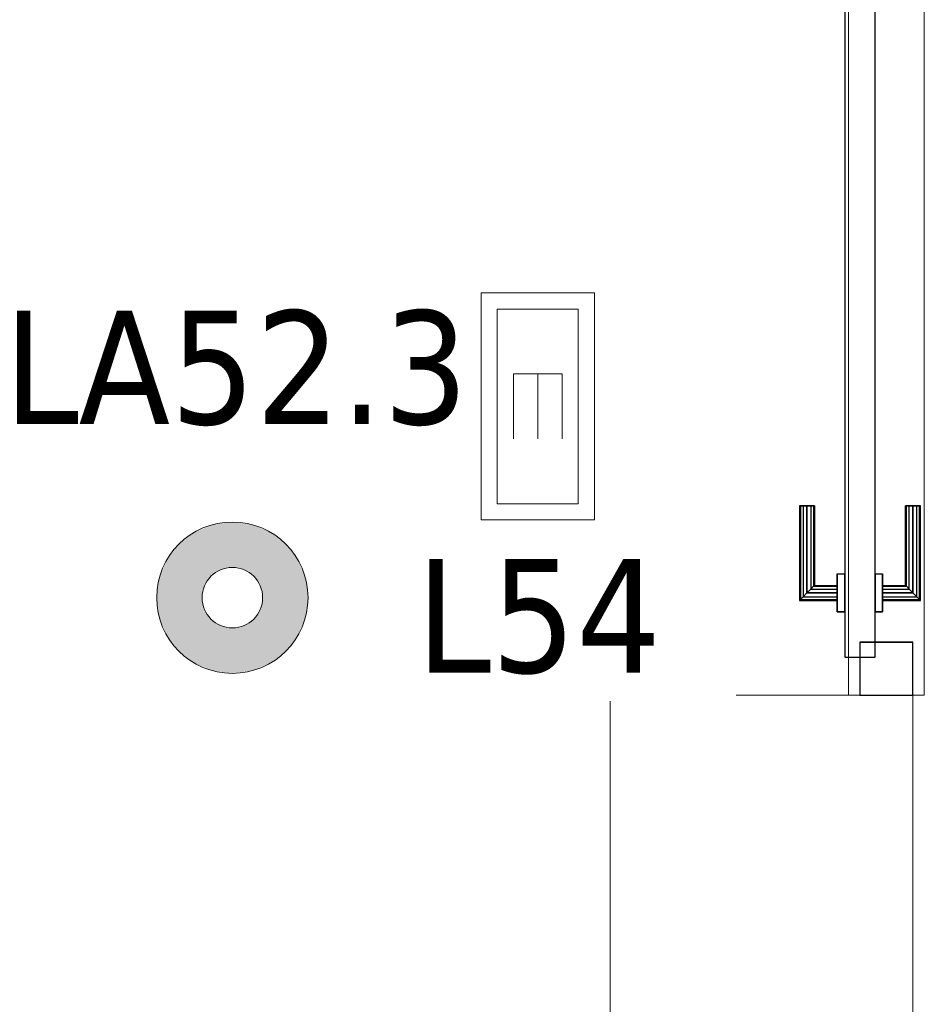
# Model space of a CAD drawing. Header units: metres. Extents: x 391.1 to 430.4, y 12.7 to 28.4.
# Tile 155 of 186: x 409.6 to 410.8, y 24.5 to 25.8. Entities that reach past the tile are written whole.
import ezdxf

# ---------------------------------------------------------------- set-up
doc = ezdxf.new("R2010")
doc.units = ezdxf.units.M
doc.layers.add('01_CARPINTERIA', color=5, linetype='Continuous', lineweight=25, true_color=0x0000ff)
for name, color, linetype, lineweight in [('A-COLS-____-MCUT', 7, 'Continuous', 18), ('A-COLS-____-OTLN', 7, 'Continuous', 18), ('A-DETL-GENF-OTLN', 7, 'Continuous', 18), ('A-GENM-____-OTLN', 7, 'Continuous', 18), ('A-WALL-____-OTLN', 7, 'Continuous', 25), ('E-LITE-____-IDEN', 7, 'Continuous', 30), ('E-LITE-EQPM-IDEN', 7, 'Continuous', 30)]:
    doc.layers.add(name, color=color, linetype=linetype, lineweight=lineweight)
doc.styles.add('Tahoma_4', font='tahoma.ttf', dxfattribs={"height": 0.15})

# ---------------------------------------------------------------- blocks, each defined once
blk = doc.blocks.new('Family - Pilar PB-155370-02_ENLLUMENAT_P0')
at = {"layer": 'A-COLS-____-MCUT', "color": 253, "true_color": 0xaaaaaa}
for p, q in [((0.4, 0.53), (0, 0.53)), ((0, 0.53), (0, 0)), ((0.4, 0), (0.4, 0.53)), ((0, 0), (0.4, 0))]:
    blk.add_line(p, q, dxfattribs=at)
at = {"layer": 'A-COLS-____-OTLN', "color": 253, "true_color": 0xaaaaaa}
for p, q in [((0.4, 0.53), (0, 0.53)), ((0, 0.53), (0, 0)), ((0.4, 0), (0.4, 0.53)), ((0, 0), (0.4, 0))]:
    blk.add_line(p, q, dxfattribs=at)
blk = doc.blocks.new('Family - Envans PB-155666-02_ENLLUMENAT_P0')
at = {"layer": 'A-WALL-____-OTLN', "color": 253, "lineweight": 18, "true_color": 0xaaaaaa}
blk.add_line((0, 0), (1.05, 0), dxfattribs=at)
blk = doc.blocks.new('Family - Vano de puerta PB-155668-02_ENLLUMENAT_P0')
at = {"layer": 'A-GENM-____-OTLN', "color": 253, "true_color": 0xaaaaaa}
for p, q in [((410.8414, 25.9508), (410.7414, 25.9508)), ((410.7414, 25.9508), (410.7414, 24.9008)), ((410.7414, 24.9008), (410.7414, 25.9508)), ((410.7414, 25.9508), (410.8414, 25.9508)), ((410.8414, 24.9008), (410.8414, 25.9508)), ((410.8414, 25.9508), (410.8414, 24.9008)), ((410.7414, 24.9008), (410.8414, 24.9008)), ((410.7414, 24.9008), (410.8414, 24.9008))]:
    blk.add_line(p, q, dxfattribs=at)
blk = doc.blocks.new('Family - LONDR55-XX_ZZ-ARQ-CAA-M3D-Londres55-155747-02_ENLLUMENAT_P0')
at = {"layer": '01_CARPINTERIA', "color": 161, "true_color": 0xaaaaff}
for p, q in [((0.1263, 0.1487), (0.125, 0.15)), ((0.125, 0.15), (0.125, 0.1)), ((0.125, 0.15), (0.1263, 0.1487)), ((0.25, 0.15), (0.125, 0.15)), ((0.13, 0.145), (0.1263, 0.1487)), ((0.1263, 0.1487), (0.1263, 0.1)), ((0.1263, 0.1487), (0.1263, 0.1)), ((0.1263, 0.1487), (0.13, 0.145)), ((0.25, 0.1487), (0.1263, 0.1487)), ((0.25, 0.1487), (0.1263, 0.1487)), ((0.135, 0.14), (0.13, 0.145)), ((0.13, 0.145), (0.13, 0.1)), ((0.13, 0.145), (0.13, 0.1)), ((0.13, 0.145), (0.135, 0.14)), ((0.25, 0.145), (0.13, 0.145)), ((0.25, 0.145), (0.13, 0.145)), ((0.25, 0.1487), (0.25, 0.15)), ((0.25, 0.15), (0.25, 0.1487)), ((0.25, 0.145), (0.25, 0.1487)), ((0.25, 0.1487), (0.25, 0.145)), ((0.25, 0.145), (0.25, 0.14)), ((0.25, 0.14), (0.25, 0.145)), ((0.135, 0.1), (0.135, 0.14)), ((0.135, 0.14), (0.135, 0.1)), ((0.135, 0.14), (0.14, 0.135)), ((0.14, 0.135), (0.135, 0.14)), ((0.135, 0.14), (0.25, 0.14)), ((0.25, 0.14), (0.135, 0.14)), ((0.14, 0.135), (0.14, 0.1)), ((0.14, 0.135), (0.1437, 0.1313)), ((0.1437, 0.1313), (0.14, 0.135)), ((0.14, 0.135), (0.14, 0.1)), ((0.25, 0.135), (0.14, 0.135)), ((0.25, 0.135), (0.14, 0.135)), ((0.1437, 0.1313), (0.1437, 0.1)), ((0.1437, 0.1313), (0.145, 0.13)), ((0.145, 0.13), (0.1437, 0.1313)), ((0.1437, 0.1313), (0.1437, 0.1)), ((0.25, 0.1313), (0.1437, 0.1313)), ((0.25, 0.1313), (0.1437, 0.1313)), ((0.25, 0.14), (0.25, 0.135)), ((0.25, 0.135), (0.25, 0.14)), ((0.25, 0.135), (0.25, 0.1313)), ((0.25, 0.1313), (0.25, 0.135)), ((0.25, 0.1313), (0.25, 0.13)), ((0.25, 0.13), (0.25, 0.1313)), ((0.145, 0.13), (0.145, 0.1)), ((0.25, 0.13), (0.145, 0.13)), ((0.16, 0.1), (0.11, 0.1)), ((0.11, 0.1), (0.16, 0.1)), ((0.11, 0.1), (0.11, 0.09)), ((0.11, 0.09), (0.11, 0.1)), ((0.1263, 0.1), (0.125, 0.1)), ((0.125, 0.1), (0.1263, 0.1)), ((0.13, 0.1), (0.1263, 0.1)), ((0.1263, 0.1), (0.13, 0.1)), ((0.135, 0.1), (0.13, 0.1)), ((0.13, 0.1), (0.135, 0.1)), ((0.14, 0.1), (0.135, 0.1)), ((0.135, 0.1), (0.14, 0.1)), ((0.14, 0.1), (0.1437, 0.1)), ((0.1437, 0.1), (0.14, 0.1)), ((0.1437, 0.1), (0.145, 0.1)), ((0.145, 0.1), (0.1437, 0.1)), ((0.16, 0.1), (0.16, 0.09)), ((0.16, 0.1), (0.16, 0.09)), ((1, 0.09), (0.05, 0.09)), ((0.05, 0.09), (0.05, 0.05)), ((1, 0.09), (0.05, 0.09)), ((0.05, 0.09), (0.05, 0.05)), ((0.16, 0.09), (0.11, 0.09)), ((0.11, 0.09), (0.16, 0.09)), ((1, 0.05), (1, 0.09)), ((1, 0.09), (1, 0.05)), ((0.07, 0.07), (0, 0.07)), ((0, 0.07), (0, 0)), ((0.07, 0.07), (0, 0.07)), ((0, 0.07), (0, 0)), ((0.07, 0), (0.07, 0.07)), ((0.07, 0.07), (0.07, 0)), ((1.05, 0.07), (0.98, 0.07)), ((0.98, 0.07), (0.98, 0)), ((1.05, 0.07), (0.98, 0.07)), ((0.98, 0.07), (0.98, 0)), ((1.05, 0), (1.05, 0.07)), ((1.05, 0.07), (1.05, 0)), ((0.05, 0.05), (1, 0.05)), ((0.05, 0.05), (1, 0.05)), ((0.11, 0.05), (0.16, 0.05)), ((0.16, 0.05), (0.11, 0.05)), ((0.11, 0.05), (0.11, 0.04)), ((0.11, 0.04), (0.11, 0.05)), ((0.11, 0.04), (0.16, 0.04)), ((0.16, 0.04), (0.11, 0.04)), ((0.1263, 0.04), (0.125, 0.04)), ((0.125, 0.04), (0.1263, 0.04)), ((0.125, 0.04), (0.125, -0.01)), ((0.13, 0.04), (0.1263, 0.04)), ((0.1263, 0.04), (0.13, 0.04)), ((0.1263, 0.04), (0.1263, -0.0087)), ((0.1263, 0.04), (0.1263, -0.0087)), ((0.13, 0.04), (0.135, 0.04)), ((0.135, 0.04), (0.13, 0.04)), ((0.13, 0.04), (0.13, -0.005)), ((0.13, 0.04), (0.13, -0.005)), ((0.135, 0.04), (0.14, 0.04)), ((0.14, 0.04), (0.135, 0.04)), ((0.135, 0), (0.135, 0.04)), ((0.135, 0.04), (0.135, 0)), ((0.14, 0.04), (0.1437, 0.04)), ((0.1437, 0.04), (0.14, 0.04)), ((0.14, 0.04), (0.14, 0.005)), ((0.14, 0.04), (0.14, 0.005)), ((0.1437, 0.04), (0.145, 0.04)), ((0.145, 0.04), (0.1437, 0.04)), ((0.1437, 0.04), (0.1437, 0.0087)), ((0.1437, 0.04), (0.1437, 0.0087)), ((0.145, 0.04), (0.145, 0.01)), ((0.16, 0.05), (0.16, 0.04)), ((0.16, 0.05), (0.16, 0.04)), ((0, 0), (0.07, 0)), ((0, 0), (0.07, 0)), ((0.13, -0.005), (0.135, 0)), ((0.135, 0), (0.13, -0.005)), ((0.14, 0.005), (0.135, 0)), ((0.135, 0), (0.14, 0.005)), ((0.25, 0), (0.135, 0)), ((0.135, 0), (0.25, 0)), ((0.1437, 0.0087), (0.14, 0.005)), ((0.14, 0.005), (0.1437, 0.0087)), ((0.14, 0.005), (0.25, 0.005)), ((0.14, 0.005), (0.25, 0.005)), ((0.145, 0.01), (0.1437, 0.0087)), ((0.1437, 0.0087), (0.145, 0.01)), ((0.1437, 0.0087), (0.25, 0.0087)), ((0.1437, 0.0087), (0.25, 0.0087)), ((0.145, 0.01), (0.25, 0.01)), ((0.25, 0.0087), (0.25, 0.01)), ((0.25, 0.01), (0.25, 0.0087)), ((0.25, 0.005), (0.25, 0.0087)), ((0.25, 0.0087), (0.25, 0.005)), ((0.25, 0.005), (0.25, 0)), ((0.25, 0), (0.25, 0.005)), ((0.25, 0), (0.25, -0.005)), ((0.25, -0.005), (0.25, 0)), ((0.98, 0), (1.05, 0)), ((0.98, 0), (1.05, 0)), ((0.125, -0.01), (0.1263, -0.0087)), ((0.1263, -0.0087), (0.125, -0.01)), ((0.125, -0.01), (0.25, -0.01)), ((0.1263, -0.0087), (0.13, -0.005)), ((0.13, -0.005), (0.1263, -0.0087)), ((0.1263, -0.0087), (0.25, -0.0087)), ((0.1263, -0.0087), (0.25, -0.0087)), ((0.13, -0.005), (0.25, -0.005)), ((0.13, -0.005), (0.25, -0.005)), ((0.25, -0.005), (0.25, -0.0087)), ((0.25, -0.0087), (0.25, -0.005)), ((0.25, -0.0087), (0.25, -0.01)), ((0.25, -0.01), (0.25, -0.0087))]:
    blk.add_line(p, q, dxfattribs=at)
blk = doc.blocks.new('Family - Porta PB-155748-02_ENLLUMENAT_P0')
blk.add_blockref('Family - LONDR55-XX_ZZ-ARQ-CAA-M3D-Londres55-155747-02_ENLLUMENAT_P0', (0, 0))
blk = doc.blocks.new('LONDR55-XX_ZZ-ARQ-CAA-M3D-Londres55_ifc-1-02_ENLLUMENAT_P0')
at = {"layer": '01_CARPINTERIA', "color": 253, "lineweight": 18, "true_color": 0xaaaaaa, "rotation": 90}
blk.add_blockref('Family - Porta PB-155748-02_ENLLUMENAT_P0', (410.8264, 24.9008), dxfattribs=at)
at = {"layer": 'A-COLS-____-OTLN', "color": 253, "lineweight": 18, "true_color": 0xaaaaaa}
blk.add_blockref('Family - Pilar PB-155370-02_ENLLUMENAT_P0', (410.4264, 24.3708), dxfattribs=at)
at = {"layer": 'A-GENM-____-OTLN', "color": 253, "lineweight": 18, "true_color": 0xaaaaaa}
blk.add_blockref('Family - Vano de puerta PB-155668-02_ENLLUMENAT_P0', (0, 0), dxfattribs=at)
at = {"layer": 'A-WALL-____-OTLN', "color": 253, "lineweight": 18, "true_color": 0xaaaaaa, "rotation": 90}
blk.add_blockref('Family - Envans PB-155666-02_ENLLUMENAT_P0', (410.8414, 24.9008), dxfattribs=at)
blk = doc.blocks.new('ZYR_06_03 Emer Sostre Rect - 02 Emergencia Superficie 02-829066-02_ENLLUMENAT_P0')
at = {"layer": 'A-DETL-GENF-OTLN', "color": 6, "true_color": 0xff00ff}
for p, q in [((-0.15, 0.075), (0.15, 0.075)), ((-0.15, -0.075), (-0.15, 0.075)), ((0.15, 0.075), (0.15, -0.075)), ((-0.1286, 0.0536), (0.1286, 0.0536)), ((-0.1286, -0.0536), (-0.1286, 0.0536)), ((0.1286, 0.0536), (0.1286, -0.0536)), ((-0.0429, 0.0321), (-0.0429, -0.0321)), ((-0.0429, 0.0321), (0.0429, 0.0321)), ((-0.0429, 0), (0.0429, 0)), ((-0.0429, -0.0321), (0.0429, -0.0321)), ((0.1286, -0.0536), (-0.1286, -0.0536)), ((0.15, -0.075), (-0.15, -0.075))]:
    blk.add_line(p, q, dxfattribs=at)
blk = doc.blocks.new('ZYR_06_02_02 Down Superficie - L 02-834884-02_ENLLUMENAT_P0')
at = {"layer": 'A-DETL-GENF-OTLN', "true_color": 0x00c400}
h = blk.add_hatch(color=92, dxfattribs=at)
h.paths.add_polyline_path([(0, -0.1), (0.0259, -0.0966), (0.05, -0.0866), (0.0707, -0.0707), (0.0866, -0.05), (0.0966, -0.0259), (0.1, 0), (0.0966, 0.0259), (0.0866, 0.05), (0.0707, 0.0707), (0.05, 0.0866), (0.0259, 0.0966), (0, 0.1), (-0.0259, 0.0966), (-0.05, 0.0866), (-0.0707, 0.0707), (-0.0866, 0.05), (-0.0966, 0.0259), (-0.1, 0), (-0.0966, -0.0259), (-0.0866, -0.05), (-0.0707, -0.0707), (-0.05, -0.0866), (-0.0259, -0.0966)])
h.paths.add_polyline_path([(0, -0.04), (-0.0104, -0.0386), (-0.02, -0.0346), (-0.0283, -0.0283), (-0.0346, -0.02), (-0.0386, -0.0104), (-0.04, 0), (-0.0386, 0.0104), (-0.0346, 0.02), (-0.0283, 0.0283), (-0.02, 0.0346), (-0.0104, 0.0386), (0, 0.04), (0.0104, 0.0386), (0.02, 0.0346), (0.0283, 0.0283), (0.0346, 0.02), (0.0386, 0.0104), (0.04, 0), (0.0386, -0.0104), (0.0346, -0.02), (0.0283, -0.0283), (0.02, -0.0346), (0.0104, -0.0386)])
at = {"layer": 'A-DETL-GENF-OTLN', "color": 92, "true_color": 0x00c400}
for radius in [0.1, 0.04]:
    blk.add_circle((0, 0), radius, dxfattribs=at)
for radius, start, end in [(0.1, 360, 180), (0.04, 0, 180), (0.1, 180, 360), (0.04, 180, 0)]:
    blk.add_arc((0, 0), radius, start, end, dxfattribs=at)

msp = doc.modelspace()

# ---------------------------------------------------------------- block references
at = {"lineweight": 5}
msp.add_blockref('LONDR55-XX_ZZ-ARQ-CAA-M3D-Londres55_ifc-1-02_ENLLUMENAT_P0', (0, 0), dxfattribs=at)
at = {"layer": 'A-DETL-GENF-OTLN', "color": 6, "true_color": 0xff00ff, "rotation": 269.9999999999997}
msp.add_blockref('ZYR_06_03 Emer Sostre Rect - 02 Emergencia Superficie 02-829066-02_ENLLUMENAT_P0', (410.3306, 25.2823), dxfattribs=at)
at = {"layer": 'A-DETL-GENF-OTLN', "color": 92, "true_color": 0x00c400}
msp.add_blockref('ZYR_06_02_02 Down Superficie - L 02-834884-02_ENLLUMENAT_P0', (409.927, 25.0295), dxfattribs=at)

# ---------------------------------------------------------------- texts
at = {"layer": 'E-LITE-EQPM-IDEN', "insert": (409.6252, 25.409), "char_height": 0.15, "width": 0.737552, "attachment_point": 1, "style": 'Tahoma_4'}
msp.add_mtext('LA52.3', dxfattribs=at)

# ---------------------------------------------------------------- next in the draw order: texts
at = {"layer": 'E-LITE-____-IDEN', "insert": (410.1701, 25.0805), "char_height": 0.15, "width": 0.38481, "attachment_point": 1, "style": 'Tahoma_4', "bg_fill": 3, "box_fill_scale": 1.25, "bg_fill_color": 256, "bg_fill_true_color": 13158600, "bg_fill_transparency": 0}
msp.add_mtext('L54', dxfattribs=at)

doc.saveas('drawing.dxf')
